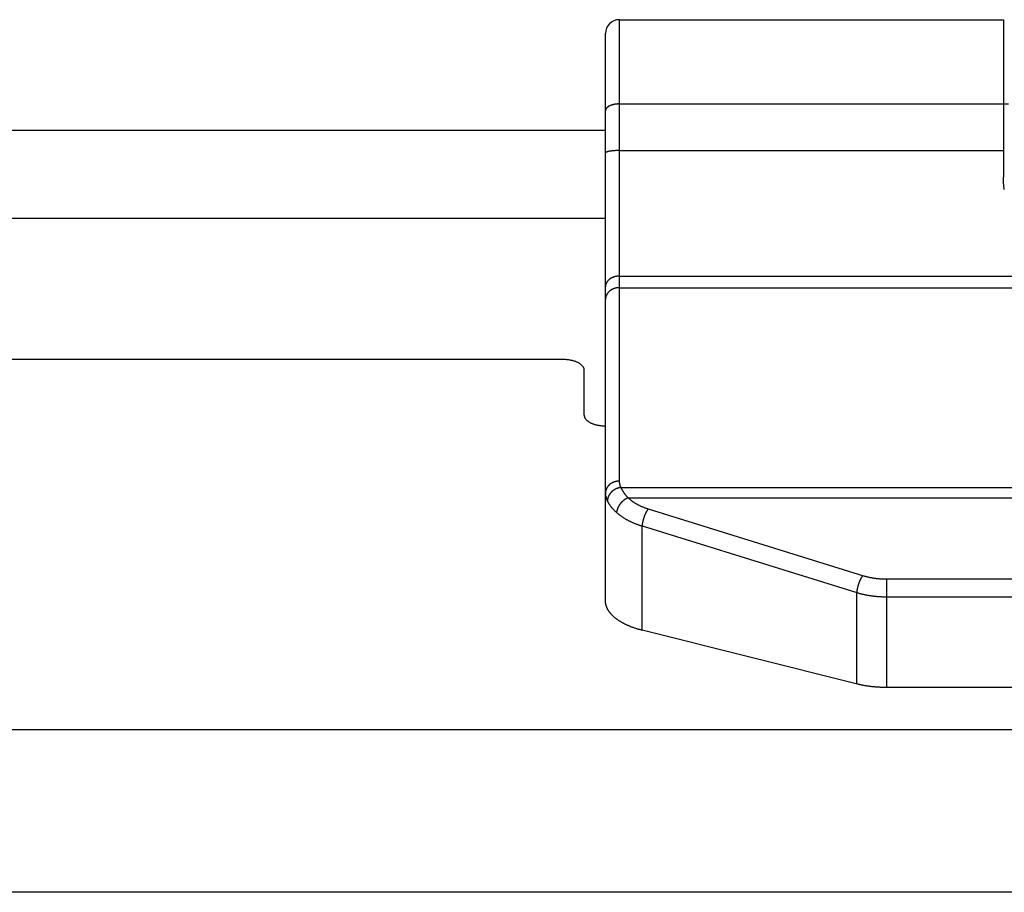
# Model space of a CAD drawing. Header units: inches. Extents: x 0 to 94.4, y 0 to 61.1.
# Tile 62 of 112: x 40.333 to 41.261, y 54.424 to 55.246. Entities that reach past the tile are written whole.
import ezdxf

# ---------------------------------------------------------------- set-up
doc = ezdxf.new("R2010")
doc.units = ezdxf.units.IN
doc.header["$LTSCALE"] = 5.194444
doc.header["$MEASUREMENT"] = 0
doc.layers.get('0').update_dxf_attribs({"linetype": 'CONTINUOUS'})
doc.layers.add('DOOR_ASSEMBLY', color=7, linetype='CONTINUOUS')

msp = doc.modelspace()

# ---------------------------------------------------------------- linework, layer by layer
at = {"color": 3, "linetype": 'Continuous'}
for p, q in [((35.21803, 55.14193), (40.8847, 55.14193)), ((35.21803, 55.05885), (40.8847, 55.05885))]:
    msp.add_line(p, q, dxfattribs=at)
at = {"layer": 'DOOR_ASSEMBLY', "color": 7, "linetype": 'Continuous'}
for p, q in [((40.8977, 55.24588), (41.2597, 55.24588)), ((40.8977, 55.24588), (40.8977, 54.81108)), ((41.2597, 55.24588), (41.2597, 55.09751)), ((40.8847, 54.69849), (40.8847, 55.23288)), ((40.89748, 55.1665), (41.2597, 55.1665)), ((40.89748, 55.16647), (41.2597, 55.16647)), ((41.2647, 55.16638), (41.2597, 55.16638)), ((40.88471, 55.16038), (40.8847, 55.16024)), ((40.8847, 55.16027), (40.8847, 55.16013)), ((40.8847, 55.16016), (40.8847, 55.16002)), ((40.88472, 55.16049), (40.88471, 55.16035)), ((40.88474, 55.16059), (40.88472, 55.16045)), ((40.88476, 55.1607), (40.88474, 55.16056)), ((40.88478, 55.16081), (40.88476, 55.16067)), ((40.88481, 55.16091), (40.88478, 55.16077)), ((40.88484, 55.16102), (40.88481, 55.16088)), ((40.89088, 55.12224), (40.89052, 55.1222)), ((40.89126, 55.12228), (40.89088, 55.12224)), ((40.89164, 55.12232), (40.89126, 55.12228)), ((40.89203, 55.12236), (40.89164, 55.12232)), ((40.89242, 55.12239), (40.89203, 55.12236)), ((40.89282, 55.12242), (40.89242, 55.12239)), ((40.89323, 55.12245), (40.89282, 55.12242)), ((40.89364, 55.12248), (40.89323, 55.12245)), ((40.89405, 55.1225), (40.89364, 55.12248)), ((40.89447, 55.12252), (40.89405, 55.1225)), ((40.89489, 55.12254), (40.89447, 55.12252)), ((40.89532, 55.12256), (40.89489, 55.12254)), ((40.89575, 55.12257), (40.89532, 55.12256)), ((40.89618, 55.12258), (40.89575, 55.12257)), ((40.89661, 55.12259), (40.89618, 55.12258)), ((40.89704, 55.1226), (40.89661, 55.12259)), ((40.89748, 55.1226), (40.89704, 55.1226)), ((40.89748, 55.1226), (41.2597, 55.1226)), ((40.8977, 55.00427), (42.3717, 55.00427)), ((40.8977, 54.99338), (42.3717, 54.99338)), ((40.89915, 54.80511), (42.37024, 54.80511)), ((40.906, 54.79541), (42.36339, 54.79541)), ((40.92506, 54.78496), (41.1278, 54.722)), ((40.91925, 54.7689), (41.1215, 54.70608)), ((40.91925, 54.67054), (40.91925, 54.7689)), ((41.14945, 54.7189), (42.12049, 54.7189)), ((41.14945, 54.7189), (41.14945, 54.61668)), ((41.1215, 54.61998), (41.1215, 54.70608)), ((41.14945, 54.70215), (42.12063, 54.70215)), ((41.12212, 54.61983), (40.91925, 54.67054)), ((42.12063, 54.61668), (41.14945, 54.61668))]:
    msp.add_line(p, q, dxfattribs=at)
at = {"layer": 'DOOR_ASSEMBLY', "color": 3, "linetype": 'Continuous'}
for p, q in [((40.8447, 54.92568), (35.25803, 54.92568)), ((40.8647, 54.87318), (40.8647, 54.91568)), ((42.7897, 54.57668), (18.9797, 54.57668)), ((42.7427, 54.42369), (19.0267, 54.42369))]:
    msp.add_line(p, q, dxfattribs=at)
at = {"layer": 'DOOR_ASSEMBLY', "color": 7, "linetype": 'Continuous'}
for points in [[(40.89748, 55.1665), (40.89726, 55.1665), (40.89704, 55.16649), (40.89683, 55.16649), (40.89661, 55.16648), (40.89639, 55.16647), (40.89618, 55.16646), (40.89596, 55.16645), (40.89575, 55.16643), (40.89553, 55.16641), (40.89532, 55.16639), (40.89511, 55.16637), (40.89489, 55.16635), (40.89468, 55.16633), (40.89447, 55.1663), (40.89426, 55.16627), (40.89405, 55.16624), (40.89384, 55.16621), (40.89364, 55.16618), (40.89343, 55.16615), (40.89323, 55.16611), (40.89302, 55.16607), (40.89282, 55.16603), (40.89262, 55.16599), (40.89242, 55.16595), (40.89222, 55.1659), (40.89203, 55.16586), (40.89183, 55.16581), (40.89164, 55.16576), (40.89145, 55.16571), (40.89126, 55.16566), (40.89107, 55.1656), (40.89088, 55.16555), (40.8907, 55.16549), (40.89052, 55.16543), (40.89034, 55.16537), (40.89016, 55.16531), (40.88998, 55.16525), (40.88981, 55.16518), (40.88964, 55.16512), (40.88947, 55.16505), (40.8893, 55.16498), (40.88914, 55.16491), (40.88898, 55.16484), (40.88882, 55.16476), (40.88866, 55.16469), (40.8885, 55.16461), (40.88835, 55.16454), (40.8882, 55.16446), (40.88805, 55.16438), (40.88791, 55.1643), (40.88777, 55.16422), (40.88763, 55.16413), (40.88749, 55.16405), (40.88736, 55.16397), (40.88723, 55.16388), (40.8871, 55.16379), (40.88698, 55.1637), (40.88686, 55.16361), (40.88674, 55.16352), (40.88662, 55.16343), (40.88651, 55.16334), (40.8864, 55.16325), (40.8863, 55.16315), (40.88619, 55.16306), (40.88609, 55.16296), (40.886, 55.16287), (40.8859, 55.16277), (40.88581, 55.16267), (40.88573, 55.16257), (40.88564, 55.16247), (40.88556, 55.16237), (40.88549, 55.16227), (40.88542, 55.16217), (40.88535, 55.16207), (40.88528, 55.16197), (40.88522, 55.16186), (40.88516, 55.16176), (40.8851, 55.16165), (40.88505, 55.16155), (40.885, 55.16144), (40.88496, 55.16134), (40.88491, 55.16123), (40.88488, 55.16113), (40.88484, 55.16102)], [(40.89748, 55.16647), (40.89726, 55.16647), (40.89704, 55.16646), (40.89683, 55.16646), (40.89661, 55.16645), (40.89639, 55.16644), (40.89618, 55.16643), (40.89596, 55.16641), (40.89575, 55.1664), (40.89553, 55.16638), (40.89532, 55.16636), (40.89511, 55.16634), (40.89489, 55.16632), (40.89468, 55.16629), (40.89447, 55.16627), (40.89426, 55.16624), (40.89405, 55.16621), (40.89384, 55.16618), (40.89364, 55.16615), (40.89343, 55.16611), (40.89323, 55.16608), (40.89302, 55.16604), (40.89282, 55.166), (40.89262, 55.16596), (40.89242, 55.16592), (40.89222, 55.16587), (40.89203, 55.16582), (40.89183, 55.16578), (40.89164, 55.16573), (40.89145, 55.16568), (40.89126, 55.16562), (40.89107, 55.16557), (40.89088, 55.16551), (40.8907, 55.16546), (40.89052, 55.1654), (40.89034, 55.16534), (40.89016, 55.16528), (40.88998, 55.16521), (40.88981, 55.16515), (40.88964, 55.16508), (40.88947, 55.16502), (40.8893, 55.16495), (40.88914, 55.16488), (40.88898, 55.1648), (40.88882, 55.16473), (40.88866, 55.16466), (40.8885, 55.16458), (40.88835, 55.1645), (40.8882, 55.16443), (40.88805, 55.16435), (40.88791, 55.16427), (40.88777, 55.16419), (40.88763, 55.1641), (40.88749, 55.16402), (40.88736, 55.16393), (40.88723, 55.16385), (40.8871, 55.16376), (40.88698, 55.16367), (40.88686, 55.16358), (40.88674, 55.16349), (40.88662, 55.1634), (40.88651, 55.16331), (40.8864, 55.16322), (40.8863, 55.16312), (40.88619, 55.16303), (40.88609, 55.16293), (40.886, 55.16283), (40.8859, 55.16274), (40.88581, 55.16264), (40.88573, 55.16254), (40.88564, 55.16244), (40.88556, 55.16234), (40.88549, 55.16224), (40.88542, 55.16214), (40.88535, 55.16204), (40.88528, 55.16193), (40.88522, 55.16183), (40.88516, 55.16173), (40.8851, 55.16162), (40.88505, 55.16152), (40.885, 55.16141), (40.88496, 55.16131), (40.88491, 55.1612), (40.88488, 55.16109), (40.88484, 55.16099)], [(40.89052, 55.1222), (40.89034, 55.12217), (40.89016, 55.12215), (40.88998, 55.12213), (40.88981, 55.1221), (40.88964, 55.12208), (40.88947, 55.12205), (40.8893, 55.12203), (40.88914, 55.122), (40.88898, 55.12197), (40.88882, 55.12194), (40.88866, 55.12192), (40.8885, 55.12189), (40.88835, 55.12186), (40.8882, 55.12183), (40.88805, 55.1218), (40.88791, 55.12177), (40.88777, 55.12174), (40.88763, 55.12171), (40.88749, 55.12167), (40.88736, 55.12164), (40.88723, 55.12161), (40.8871, 55.12158), (40.88698, 55.12154), (40.88686, 55.12151), (40.88674, 55.12148), (40.88662, 55.12144), (40.88651, 55.12141), (40.8864, 55.12137), (40.8863, 55.12134), (40.88619, 55.1213), (40.88609, 55.12126), (40.886, 55.12123), (40.8859, 55.12119), (40.88581, 55.12115), (40.88573, 55.12112), (40.88564, 55.12108), (40.88556, 55.12104), (40.88549, 55.121), (40.88542, 55.12096), (40.88535, 55.12093), (40.88528, 55.12089), (40.88522, 55.12085), (40.88516, 55.12081), (40.8851, 55.12077), (40.88505, 55.12073), (40.885, 55.12069), (40.88496, 55.12065), (40.88491, 55.12061), (40.88488, 55.12057), (40.88484, 55.12053), (40.88481, 55.12049), (40.88478, 55.12045), (40.88476, 55.12041), (40.88474, 55.12037), (40.88472, 55.12033), (40.88471, 55.12029), (40.8847, 55.12025), (40.8847, 55.12021), (40.8847, 55.12017)], [(41.2606, 55.08602), (41.26052, 55.0865), (41.26043, 55.08701), (41.26035, 55.08753), (41.26027, 55.08808), (41.2602, 55.08865), (41.26012, 55.08924), (41.26006, 55.08986), (41.26, 55.0905), (41.25994, 55.09117), (41.25989, 55.09188), (41.25984, 55.09261), (41.2598, 55.09338), (41.25977, 55.09418), (41.25974, 55.09499), (41.25972, 55.09582), (41.25971, 55.09666), (41.2597, 55.09751)], [(40.8977, 55.00427), (40.89748, 55.00427), (40.89726, 55.00427), (40.89704, 55.00426), (40.89683, 55.00425), (40.89661, 55.00424), (40.89639, 55.00422), (40.89618, 55.0042), (40.89596, 55.00418), (40.89575, 55.00416), (40.89553, 55.00413), (40.89532, 55.0041), (40.89511, 55.00407), (40.89489, 55.00404), (40.89468, 55.004), (40.89447, 55.00396), (40.89426, 55.00391), (40.89405, 55.00387), (40.89384, 55.00382), (40.89364, 55.00377), (40.89343, 55.00371), (40.89323, 55.00366), (40.89302, 55.0036), (40.89282, 55.00354), (40.89262, 55.00347), (40.89242, 55.0034), (40.89222, 55.00333), (40.89203, 55.00326), (40.89183, 55.00319), (40.89164, 55.00311), (40.89145, 55.00303), (40.89126, 55.00295), (40.89107, 55.00286), (40.89088, 55.00277), (40.8907, 55.00268), (40.89052, 55.00259), (40.89034, 55.0025), (40.89016, 55.0024), (40.88998, 55.0023), (40.88981, 55.0022), (40.88964, 55.00209), (40.88947, 55.00199), (40.8893, 55.00188), (40.88914, 55.00177), (40.88898, 55.00166), (40.88882, 55.00154), (40.88866, 55.00143), (40.8885, 55.00131), (40.88835, 55.00119), (40.8882, 55.00106), (40.88805, 55.00094), (40.88791, 55.00081), (40.88777, 55.00069), (40.88763, 55.00056), (40.88749, 55.00042), (40.88736, 55.00029), (40.88723, 55.00015), (40.8871, 55.00002), (40.88698, 54.99988), (40.88686, 54.99974), (40.88674, 54.9996), (40.88662, 54.99945), (40.88651, 54.99931), (40.8864, 54.99916), (40.8863, 54.99901), (40.88619, 54.99887), (40.88609, 54.99872), (40.886, 54.99856), (40.8859, 54.99841), (40.88581, 54.99826), (40.88573, 54.9981), (40.88564, 54.99794), (40.88556, 54.99779), (40.88549, 54.99763), (40.88542, 54.99747), (40.88535, 54.99731), (40.88528, 54.99715), (40.88522, 54.99699), (40.88516, 54.99682), (40.8851, 54.99666), (40.88505, 54.9965), (40.885, 54.99633), (40.88496, 54.99617), (40.88491, 54.996), (40.88488, 54.99583), (40.88484, 54.99567), (40.88481, 54.9955), (40.88478, 54.99533), (40.88476, 54.99516), (40.88474, 54.99499), (40.88472, 54.99482), (40.88471, 54.99466), (40.8847, 54.99449), (40.8847, 54.99432), (40.8847, 54.99415)], [(40.8977, 54.99338), (40.89748, 54.99338), (40.89726, 54.99338), (40.89704, 54.99337), (40.89683, 54.99336), (40.89661, 54.99334), (40.89639, 54.99333), (40.89618, 54.99331), (40.89596, 54.99328), (40.89575, 54.99326), (40.89553, 54.99323), (40.89532, 54.99319), (40.89511, 54.99316), (40.89489, 54.99312), (40.89468, 54.99308), (40.89447, 54.99303), (40.89426, 54.99298), (40.89405, 54.99293), (40.89384, 54.99288), (40.89364, 54.99282), (40.89343, 54.99276), (40.89323, 54.9927), (40.89302, 54.99263), (40.89282, 54.99256), (40.89262, 54.99249), (40.89242, 54.99241), (40.89222, 54.99234), (40.89203, 54.99226), (40.89183, 54.99217), (40.89164, 54.99209), (40.89145, 54.992), (40.89126, 54.99191), (40.89107, 54.99181), (40.89088, 54.99171), (40.8907, 54.99161), (40.89052, 54.99151), (40.89034, 54.99141), (40.89016, 54.9913), (40.88998, 54.99119), (40.88981, 54.99108), (40.88964, 54.99096), (40.88947, 54.99084), (40.8893, 54.99072), (40.88914, 54.9906), (40.88898, 54.99047), (40.88882, 54.99035), (40.88866, 54.99022), (40.8885, 54.99009), (40.88835, 54.98995), (40.8882, 54.98982), (40.88805, 54.98968), (40.88791, 54.98954), (40.88777, 54.98939), (40.88763, 54.98925), (40.88749, 54.9891), (40.88736, 54.98895), (40.88723, 54.9888), (40.8871, 54.98865), (40.88698, 54.9885), (40.88686, 54.98834), (40.88674, 54.98818), (40.88662, 54.98802), (40.88651, 54.98786), (40.8864, 54.9877), (40.8863, 54.98754), (40.88619, 54.98737), (40.88609, 54.9872), (40.886, 54.98703), (40.8859, 54.98686), (40.88581, 54.98669), (40.88573, 54.98652), (40.88564, 54.98635), (40.88556, 54.98617), (40.88549, 54.986), (40.88542, 54.98582), (40.88535, 54.98564), (40.88528, 54.98546), (40.88522, 54.98528), (40.88516, 54.9851), (40.8851, 54.98492), (40.88505, 54.98473), (40.885, 54.98455), (40.88496, 54.98437), (40.88491, 54.98418), (40.88488, 54.984), (40.88484, 54.98381), (40.88481, 54.98363), (40.88478, 54.98344), (40.88476, 54.98325), (40.88474, 54.98306), (40.88472, 54.98288), (40.88471, 54.98269), (40.8847, 54.9825), (40.8847, 54.98231), (40.8847, 54.98212)], [(40.8977, 54.81108), (40.89748, 54.81108), (40.89726, 54.81107), (40.89704, 54.81106), (40.89683, 54.81105), (40.89661, 54.81104), (40.89639, 54.81102), (40.89618, 54.811), (40.89596, 54.81098), (40.89575, 54.81095), (40.89553, 54.81092), (40.89532, 54.81089), (40.89511, 54.81085), (40.89489, 54.81081), (40.89468, 54.81077), (40.89447, 54.81073), (40.89426, 54.81068), (40.89405, 54.81063), (40.89384, 54.81057), (40.89364, 54.81052), (40.89343, 54.81046), (40.89323, 54.81039), (40.89302, 54.81033), (40.89282, 54.81026), (40.89262, 54.81018), (40.89242, 54.81011), (40.89222, 54.81003), (40.89203, 54.80995), (40.89183, 54.80987), (40.89164, 54.80978), (40.89145, 54.80969), (40.89126, 54.8096), (40.89107, 54.80951), (40.89088, 54.80941), (40.8907, 54.80931), (40.89052, 54.80921), (40.89034, 54.8091), (40.89016, 54.80899), (40.88998, 54.80888), (40.88981, 54.80877), (40.88964, 54.80866), (40.88947, 54.80854), (40.8893, 54.80842), (40.88914, 54.80829), (40.88898, 54.80817), (40.88882, 54.80804), (40.88866, 54.80791), (40.8885, 54.80778), (40.88835, 54.80765), (40.8882, 54.80751), (40.88805, 54.80737), (40.88791, 54.80723), (40.88777, 54.80709), (40.88763, 54.80694), (40.88749, 54.8068), (40.88736, 54.80665), (40.88723, 54.8065), (40.8871, 54.80635), (40.88698, 54.80619), (40.88686, 54.80604), (40.88674, 54.80588), (40.88662, 54.80572), (40.88651, 54.80556), (40.8864, 54.80539), (40.8863, 54.80523), (40.88619, 54.80506), (40.88609, 54.8049), (40.886, 54.80473), (40.8859, 54.80456), (40.88581, 54.80439), (40.88573, 54.80421), (40.88564, 54.80404), (40.88556, 54.80387), (40.88549, 54.80369), (40.88542, 54.80351), (40.88535, 54.80333), (40.88528, 54.80316), (40.88522, 54.80298), (40.88516, 54.80279), (40.8851, 54.80261), (40.88505, 54.80243), (40.885, 54.80225), (40.88496, 54.80206), (40.88491, 54.80188), (40.88488, 54.80169), (40.88484, 54.80151), (40.88481, 54.80132), (40.88478, 54.80113), (40.88476, 54.80095), (40.88474, 54.80076), (40.88472, 54.80057), (40.88471, 54.80038), (40.8847, 54.8002), (40.8847, 54.80001), (40.8847, 54.79982)], [(40.89915, 54.80511), (40.89894, 54.80509), (40.89873, 54.80506), (40.89852, 54.80502), (40.89831, 54.80498), (40.8981, 54.80494), (40.89789, 54.8049), (40.89768, 54.80485), (40.89747, 54.8048), (40.89726, 54.80475), (40.89706, 54.8047), (40.89685, 54.80464), (40.89664, 54.80458), (40.89644, 54.80451), (40.89623, 54.80444), (40.89603, 54.80437), (40.89582, 54.8043), (40.89562, 54.80422), (40.89542, 54.80414), (40.89522, 54.80406), (40.89502, 54.80398), (40.89482, 54.80389), (40.89462, 54.8038), (40.89442, 54.80371), (40.89423, 54.80361), (40.89404, 54.80351), (40.89384, 54.80341), (40.89365, 54.8033), (40.89346, 54.8032), (40.89328, 54.80309), (40.89309, 54.80298), (40.89291, 54.80286), (40.89272, 54.80274), (40.89254, 54.80262), (40.89237, 54.8025), (40.89219, 54.80238), (40.89201, 54.80225), (40.89184, 54.80212), (40.89167, 54.80199), (40.8915, 54.80186), (40.89134, 54.80172), (40.89117, 54.80158), (40.89101, 54.80144), (40.89085, 54.8013), (40.89069, 54.80115), (40.89054, 54.80101), (40.89038, 54.80086), (40.89023, 54.80071), (40.89009, 54.80056), (40.88994, 54.8004), (40.8898, 54.80025), (40.88966, 54.80009), (40.88952, 54.79993), (40.88938, 54.79977), (40.88925, 54.7996), (40.88912, 54.79944), (40.889, 54.79927), (40.88887, 54.7991), (40.88875, 54.79894), (40.88863, 54.79877), (40.88852, 54.79859), (40.88841, 54.79842), (40.8883, 54.79825), (40.88819, 54.79807), (40.88809, 54.79789), (40.88799, 54.79771), (40.88789, 54.79754), (40.8878, 54.79735), (40.88771, 54.79717), (40.88762, 54.79699), (40.88754, 54.79681), (40.88746, 54.79662), (40.88738, 54.79644), (40.88731, 54.79625), (40.88724, 54.79607), (40.88717, 54.79588), (40.8871, 54.7957), (40.88704, 54.79551), (40.88699, 54.79532), (40.88693, 54.79513), (40.88688, 54.79494), (40.88683, 54.79475), (40.88679, 54.79456), (40.88675, 54.79437), (40.88671, 54.79418), (40.88668, 54.79399), (40.88665, 54.7938), (40.88662, 54.79361), (40.8866, 54.79342), (40.88658, 54.79323), (40.88657, 54.79304), (40.88655, 54.79286), (40.88654, 54.79267), (40.88654, 54.79248), (40.88654, 54.79229)], [(40.8977, 54.81108), (40.8977, 54.8108), (40.89771, 54.81053), (40.89772, 54.81026), (40.89774, 54.80998), (40.89777, 54.80971), (40.8978, 54.80944), (40.89784, 54.80916), (40.89789, 54.80889), (40.89794, 54.80862), (40.898, 54.80835), (40.89806, 54.80807), (40.89813, 54.8078), (40.89821, 54.80753), (40.89829, 54.80726), (40.89838, 54.80699), (40.89847, 54.80672), (40.89857, 54.80645), (40.89867, 54.80618), (40.89879, 54.80591), (40.8989, 54.80565), (40.89903, 54.80538), (40.89915, 54.80511)], [(40.89915, 54.80511), (40.89928, 54.80483), (40.89942, 54.80454), (40.89956, 54.80425), (40.89971, 54.80396), (40.89986, 54.80367), (40.90001, 54.80338), (40.90018, 54.80308), (40.90034, 54.80279), (40.90052, 54.80249), (40.9007, 54.80219), (40.90088, 54.80189), (40.90107, 54.80159), (40.90126, 54.80129), (40.90147, 54.80099), (40.90167, 54.80068), (40.90188, 54.80038), (40.9021, 54.80007), (40.90232, 54.79976), (40.90255, 54.79946), (40.90278, 54.79915), (40.90302, 54.79884), (40.90327, 54.79853), (40.90351, 54.79822), (40.90377, 54.79791), (40.90403, 54.7976), (40.9043, 54.79728), (40.90457, 54.79697), (40.90484, 54.79666), (40.90512, 54.79635), (40.90541, 54.79604), (40.9057, 54.79573), (40.906, 54.79541)], [(40.8847, 54.79982), (40.8847, 54.79947), (40.88471, 54.79913), (40.88473, 54.79878), (40.88476, 54.79844), (40.88479, 54.79809), (40.88483, 54.79775), (40.88488, 54.7974), (40.88494, 54.79706), (40.88501, 54.79671), (40.88508, 54.79637), (40.88516, 54.79603), (40.88525, 54.79568), (40.88534, 54.79534), (40.88544, 54.795), (40.88555, 54.79466), (40.88567, 54.79432), (40.8858, 54.79398), (40.88593, 54.79364), (40.88607, 54.7933), (40.88622, 54.79296), (40.88637, 54.79263), (40.88654, 54.79229)], [(40.906, 54.79541), (40.90582, 54.79534), (40.90564, 54.79526), (40.90546, 54.79518), (40.90528, 54.7951), (40.9051, 54.79501), (40.90492, 54.79492), (40.90474, 54.79483), (40.90456, 54.79474), (40.90438, 54.79464), (40.90421, 54.79454), (40.90403, 54.79444), (40.90385, 54.79434), (40.90368, 54.79423), (40.9035, 54.79412), (40.90332, 54.79401), (40.90315, 54.7939), (40.90298, 54.79378), (40.9028, 54.79366), (40.90263, 54.79354), (40.90246, 54.79342), (40.90229, 54.79329), (40.90212, 54.79316), (40.90196, 54.79303), (40.90179, 54.7929), (40.90162, 54.79277), (40.90146, 54.79263), (40.9013, 54.79249), (40.90113, 54.79235), (40.90097, 54.79221), (40.90082, 54.79207), (40.90066, 54.79192), (40.9005, 54.79177), (40.90035, 54.79162), (40.90019, 54.79147), (40.90004, 54.79131), (40.89989, 54.79116), (40.89975, 54.791), (40.8996, 54.79084), (40.89945, 54.79068), (40.89931, 54.79052), (40.89917, 54.79036), (40.89903, 54.79019), (40.89889, 54.79003), (40.89876, 54.78986), (40.89863, 54.78969), (40.89849, 54.78952), (40.89837, 54.78935), (40.89824, 54.78918), (40.89811, 54.78901), (40.89799, 54.78883), (40.89787, 54.78866), (40.89775, 54.78848), (40.89764, 54.7883), (40.89752, 54.78812), (40.89741, 54.78795), (40.8973, 54.78777), (40.8972, 54.78759), (40.89709, 54.7874), (40.89699, 54.78722), (40.89689, 54.78704), (40.89679, 54.78686), (40.8967, 54.78667), (40.89661, 54.78649), (40.89652, 54.78631), (40.89643, 54.78612), (40.89635, 54.78594), (40.89627, 54.78575), (40.89619, 54.78557), (40.89611, 54.78538), (40.89604, 54.7852), (40.89597, 54.78501), (40.8959, 54.78483), (40.89584, 54.78464), (40.89578, 54.78446), (40.89572, 54.78427), (40.89566, 54.78409), (40.89561, 54.7839), (40.89556, 54.78372), (40.89551, 54.78354), (40.89547, 54.78335), (40.89542, 54.78317), (40.89538, 54.78299), (40.89535, 54.78281), (40.89532, 54.78263), (40.89529, 54.78245), (40.89526, 54.78227), (40.89523, 54.78209), (40.89521, 54.78191), (40.89519, 54.78174), (40.89518, 54.78156)], [(40.906, 54.79541), (40.9063, 54.79514), (40.9066, 54.79486), (40.90691, 54.79459), (40.90723, 54.79432), (40.90755, 54.79405), (40.90787, 54.79379), (40.9082, 54.79352), (40.90853, 54.79326), (40.90887, 54.793), (40.90921, 54.79274), (40.90956, 54.79249), (40.90991, 54.79224), (40.91026, 54.79199), (40.91062, 54.79174), (40.91098, 54.7915), (40.91135, 54.79125), (40.91172, 54.79101), (40.9121, 54.79078), (40.91248, 54.79054), (40.91286, 54.79031), (40.91325, 54.79008), (40.91364, 54.78985), (40.91404, 54.78963), (40.91444, 54.78941), (40.91484, 54.78919), (40.91525, 54.78897), (40.91566, 54.78876), (40.91608, 54.78855), (40.91649, 54.78834), (40.91692, 54.78814), (40.91734, 54.78793), (40.91777, 54.78773), (40.9182, 54.78754), (40.91864, 54.78735), (40.91908, 54.78715), (40.91952, 54.78697), (40.91996, 54.78678), (40.92041, 54.7866), (40.92086, 54.78642), (40.92132, 54.78625), (40.92178, 54.78608), (40.92224, 54.78591), (40.9227, 54.78574), (40.92317, 54.78558), (40.92364, 54.78542), (40.92411, 54.78526), (40.92458, 54.78511), (40.92506, 54.78496)], [(40.88654, 54.79229), (40.8867, 54.79197), (40.88687, 54.79164), (40.88705, 54.79132), (40.88723, 54.79099), (40.88742, 54.79066), (40.88762, 54.79033), (40.88783, 54.79), (40.88804, 54.78967), (40.88826, 54.78934), (40.88848, 54.78901), (40.88872, 54.78867), (40.88896, 54.78834), (40.8892, 54.788), (40.88946, 54.78767), (40.88972, 54.78733), (40.88998, 54.78699), (40.89026, 54.78666), (40.89054, 54.78632), (40.89082, 54.78598), (40.89112, 54.78564), (40.89142, 54.7853), (40.89173, 54.78496), (40.89204, 54.78462), (40.89236, 54.78428), (40.89269, 54.78394), (40.89303, 54.7836), (40.89337, 54.78326), (40.89372, 54.78292), (40.89407, 54.78258), (40.89444, 54.78224), (40.8948, 54.7819), (40.89518, 54.78156)], [(40.89518, 54.78156), (40.89556, 54.78123), (40.89594, 54.78089), (40.89633, 54.78056), (40.89673, 54.78024), (40.89713, 54.77991), (40.89754, 54.77959), (40.89796, 54.77927), (40.89838, 54.77895), (40.8988, 54.77864), (40.89923, 54.77833), (40.89967, 54.77802), (40.90011, 54.77771), (40.90056, 54.77741), (40.90101, 54.77711), (40.90147, 54.77682), (40.90194, 54.77652), (40.90241, 54.77623), (40.90288, 54.77594), (40.90336, 54.77566), (40.90385, 54.77538), (40.90434, 54.7751), (40.90483, 54.77483), (40.90533, 54.77455), (40.90584, 54.77428), (40.90635, 54.77402), (40.90686, 54.77376), (40.90738, 54.7735), (40.9079, 54.77324), (40.90843, 54.77299), (40.90896, 54.77274), (40.9095, 54.7725), (40.91004, 54.77226), (40.91059, 54.77202), (40.91114, 54.77179), (40.91169, 54.77156), (40.91225, 54.77133), (40.91281, 54.77111), (40.91338, 54.77089), (40.91395, 54.77067), (40.91452, 54.77046), (40.9151, 54.77025), (40.91568, 54.77004), (40.91627, 54.76984), (40.91686, 54.76965), (40.91745, 54.76945), (40.91804, 54.76926), (40.91864, 54.76908), (40.91925, 54.7689)], [(40.92506, 54.78496), (40.92496, 54.78484), (40.92486, 54.78471), (40.92476, 54.78459), (40.92466, 54.78446), (40.92457, 54.78432), (40.92447, 54.78419), (40.92437, 54.78405), (40.92427, 54.78391), (40.92418, 54.78376), (40.92408, 54.78362), (40.92398, 54.78347), (40.92388, 54.78332), (40.92379, 54.78317), (40.92369, 54.78301), (40.9236, 54.78285), (40.9235, 54.78269), (40.92341, 54.78253), (40.92331, 54.78236), (40.92322, 54.7822), (40.92312, 54.78203), (40.92303, 54.78186), (40.92294, 54.78168), (40.92285, 54.78151), (40.92276, 54.78133), (40.92267, 54.78115), (40.92258, 54.78097), (40.92249, 54.78079), (40.9224, 54.7806), (40.92231, 54.78042), (40.92223, 54.78023), (40.92214, 54.78004), (40.92206, 54.77985), (40.92197, 54.77966), (40.92189, 54.77946), (40.92181, 54.77927), (40.92172, 54.77907), (40.92164, 54.77887), (40.92156, 54.77868), (40.92149, 54.77848), (40.92141, 54.77828), (40.92133, 54.77807), (40.92126, 54.77787), (40.92118, 54.77767), (40.92111, 54.77746), (40.92104, 54.77726), (40.92096, 54.77705), (40.92089, 54.77684), (40.92083, 54.77664), (40.92076, 54.77643), (40.92069, 54.77622), (40.92063, 54.77601), (40.92056, 54.7758), (40.9205, 54.77559), (40.92044, 54.77538), (40.92038, 54.77517), (40.92032, 54.77496), (40.92026, 54.77475), (40.92021, 54.77454), (40.92015, 54.77433), (40.9201, 54.77412), (40.92005, 54.77391), (40.92, 54.7737), (40.91995, 54.7735), (40.9199, 54.77329), (40.91986, 54.77308), (40.91981, 54.77287), (40.91977, 54.77266), (40.91973, 54.77246), (40.91969, 54.77225), (40.91965, 54.77204), (40.91961, 54.77184), (40.91957, 54.77163), (40.91954, 54.77143), (40.91951, 54.77123), (40.91948, 54.77103), (40.91945, 54.77083), (40.91942, 54.77063), (40.9194, 54.77043), (40.91937, 54.77023), (40.91935, 54.77004), (40.91933, 54.76984), (40.91931, 54.76965), (40.91929, 54.76946), (40.91927, 54.76927), (40.91926, 54.76908), (40.91925, 54.7689)], [(41.12731, 54.72215), (41.12721, 54.72202), (41.12712, 54.7219), (41.12702, 54.72177), (41.12692, 54.72164), (41.12682, 54.72151), (41.12672, 54.72137), (41.12662, 54.72124), (41.12653, 54.7211), (41.12643, 54.72095), (41.12633, 54.72081), (41.12624, 54.72066), (41.12614, 54.72051), (41.12604, 54.72035), (41.12595, 54.7202), (41.12585, 54.72004), (41.12576, 54.71988), (41.12566, 54.71972), (41.12557, 54.71955), (41.12547, 54.71938), (41.12538, 54.71921), (41.12529, 54.71904), (41.12519, 54.71887), (41.1251, 54.7187), (41.12501, 54.71852), (41.12492, 54.71834), (41.12483, 54.71816), (41.12474, 54.71798), (41.12465, 54.71779), (41.12457, 54.7176), (41.12448, 54.71742), (41.12439, 54.71723), (41.12431, 54.71704), (41.12423, 54.71684), (41.12414, 54.71665), (41.12406, 54.71646), (41.12398, 54.71626), (41.1239, 54.71606), (41.12382, 54.71586), (41.12374, 54.71566), (41.12366, 54.71546), (41.12359, 54.71526), (41.12351, 54.71506), (41.12344, 54.71486), (41.12336, 54.71465), (41.12329, 54.71445), (41.12322, 54.71424), (41.12315, 54.71403), (41.12308, 54.71383), (41.12301, 54.71362), (41.12295, 54.71341), (41.12288, 54.7132), (41.12282, 54.71299), (41.12275, 54.71278), (41.12269, 54.71257), (41.12263, 54.71236), (41.12257, 54.71215), (41.12252, 54.71194), (41.12246, 54.71173), (41.12241, 54.71152), (41.12235, 54.71131), (41.1223, 54.7111), (41.12225, 54.71089), (41.1222, 54.71068), (41.12216, 54.71047), (41.12211, 54.71027), (41.12206, 54.71006), (41.12202, 54.70985), (41.12198, 54.70964), (41.12194, 54.70944), (41.1219, 54.70923), (41.12186, 54.70903), (41.12183, 54.70882), (41.1218, 54.70862), (41.12176, 54.70842), (41.12173, 54.70822), (41.1217, 54.70802), (41.12168, 54.70782), (41.12165, 54.70762), (41.12162, 54.70742), (41.1216, 54.70723), (41.12158, 54.70703), (41.12156, 54.70684), (41.12154, 54.70665), (41.12153, 54.70646), (41.12151, 54.70627), (41.1215, 54.70608)], [(41.1278, 54.722), (41.1283, 54.72185), (41.12879, 54.72171), (41.12929, 54.72157), (41.12979, 54.72143), (41.13029, 54.7213), (41.1308, 54.72117), (41.13131, 54.72104), (41.13182, 54.72092), (41.13233, 54.7208), (41.13284, 54.72068), (41.13336, 54.72057), (41.13388, 54.72046), (41.1344, 54.72036), (41.13492, 54.72025), (41.13544, 54.72016), (41.13597, 54.72006), (41.13649, 54.71997), (41.13702, 54.71989), (41.13755, 54.7198), (41.13808, 54.71972), (41.13861, 54.71965), (41.13915, 54.71957), (41.13968, 54.7195), (41.14022, 54.71944), (41.14076, 54.71938), (41.14129, 54.71932), (41.14183, 54.71927), (41.14237, 54.71922), (41.14292, 54.71917), (41.14346, 54.71913), (41.144, 54.71909), (41.14454, 54.71905), (41.14509, 54.71902), (41.14563, 54.71899), (41.14618, 54.71897), (41.14672, 54.71895), (41.14727, 54.71893), (41.14781, 54.71892), (41.14836, 54.71891), (41.1489, 54.7189), (41.14945, 54.7189)], [(41.1215, 54.70608), (41.12212, 54.7059), (41.12274, 54.70572), (41.12337, 54.70555), (41.124, 54.70538), (41.12463, 54.70521), (41.12526, 54.70505), (41.1259, 54.7049), (41.12654, 54.70474), (41.12719, 54.70459), (41.12783, 54.70445), (41.12848, 54.70431), (41.12913, 54.70417), (41.12979, 54.70404), (41.13044, 54.70391), (41.1311, 54.70379), (41.13176, 54.70367), (41.13243, 54.70356), (41.13309, 54.70345), (41.13376, 54.70334), (41.13443, 54.70324), (41.1351, 54.70315), (41.13577, 54.70305), (41.13644, 54.70297), (41.13712, 54.70288), (41.13779, 54.7028), (41.13847, 54.70273), (41.13915, 54.70266), (41.13983, 54.70259), (41.14052, 54.70253), (41.1412, 54.70248), (41.14188, 54.70242), (41.14257, 54.70238), (41.14325, 54.70233), (41.14394, 54.7023), (41.14463, 54.70226), (41.14532, 54.70223), (41.146, 54.70221), (41.14669, 54.70219), (41.14738, 54.70217), (41.14807, 54.70216), (41.14876, 54.70215), (41.14945, 54.70215)], [(40.91925, 54.67054), (40.91863, 54.6707), (40.91801, 54.67086), (40.9174, 54.67102), (40.9168, 54.67119), (40.91619, 54.67136), (40.9156, 54.67153), (40.915, 54.67171), (40.91441, 54.67189), (40.91382, 54.67207), (40.91324, 54.67226), (40.91266, 54.67245), (40.91209, 54.67264), (40.91152, 54.67284), (40.91095, 54.67304), (40.91039, 54.67324), (40.90983, 54.67344), (40.90928, 54.67365), (40.90873, 54.67386), (40.90819, 54.67408), (40.90765, 54.6743), (40.90712, 54.67452), (40.90659, 54.67474), (40.90606, 54.67497), (40.90555, 54.67519), (40.90503, 54.67543), (40.90452, 54.67566), (40.90402, 54.6759), (40.90352, 54.67614), (40.90303, 54.67638), (40.90254, 54.67663), (40.90206, 54.67688), (40.90159, 54.67713), (40.90112, 54.67738), (40.90065, 54.67764), (40.90019, 54.6779), (40.89974, 54.67816), (40.89929, 54.67842), (40.89885, 54.67869), (40.89842, 54.67896), (40.89799, 54.67923), (40.89756, 54.6795), (40.89715, 54.67978), (40.89673, 54.68006), (40.89633, 54.68034), (40.89593, 54.68062), (40.89554, 54.6809), (40.89515, 54.68119), (40.89477, 54.68148), (40.8944, 54.68177), (40.89403, 54.68207), (40.89367, 54.68236), (40.89332, 54.68266), (40.89297, 54.68296), (40.89263, 54.68326), (40.89229, 54.68356), (40.89197, 54.68387), (40.89165, 54.68417), (40.89133, 54.68448), (40.89103, 54.68479), (40.89073, 54.6851), (40.89043, 54.68542), (40.89015, 54.68573), (40.88987, 54.68605), (40.88959, 54.68637), (40.88933, 54.68669), (40.88907, 54.68701), (40.88882, 54.68733), (40.88858, 54.68765), (40.88834, 54.68798), (40.88811, 54.6883), (40.88789, 54.68863), (40.88768, 54.68896), (40.88747, 54.68929), (40.88727, 54.68962), (40.88707, 54.68996), (40.88689, 54.69029), (40.88671, 54.69062), (40.88654, 54.69096), (40.88638, 54.69129), (40.88622, 54.69163), (40.88607, 54.69197), (40.88593, 54.69231), (40.8858, 54.69265), (40.88567, 54.69299), (40.88556, 54.69333), (40.88545, 54.69367), (40.88534, 54.69401), (40.88525, 54.69436), (40.88516, 54.6947), (40.88508, 54.69504), (40.88501, 54.69539), (40.88494, 54.69573), (40.88488, 54.69608), (40.88483, 54.69642), (40.88479, 54.69677), (40.88476, 54.69711), (40.88473, 54.69746), (40.88471, 54.6978), (40.8847, 54.69815), (40.8847, 54.69849)], [(41.14945, 54.61668), (41.14876, 54.61668), (41.14807, 54.61669), (41.14738, 54.6167), (41.14669, 54.61671), (41.146, 54.61673), (41.14531, 54.61675), (41.14463, 54.61677), (41.14394, 54.6168), (41.14325, 54.61684), (41.14256, 54.61687), (41.14188, 54.61691), (41.14119, 54.61695), (41.14051, 54.617), (41.13983, 54.61705), (41.13915, 54.61711), (41.13847, 54.61717), (41.13779, 54.61723), (41.13711, 54.6173), (41.13644, 54.61737), (41.13576, 54.61744), (41.13509, 54.61752), (41.13442, 54.6176), (41.13375, 54.61768), (41.13308, 54.61777), (41.13242, 54.61786), (41.13176, 54.61796), (41.1311, 54.61806), (41.13044, 54.61816), (41.12978, 54.61827), (41.12913, 54.61838), (41.12848, 54.61849), (41.12783, 54.61861), (41.12718, 54.61873), (41.12654, 54.61886), (41.1259, 54.61898), (41.12526, 54.61912), (41.12463, 54.61925), (41.12399, 54.61939), (41.12337, 54.61953), (41.12274, 54.61968), (41.12212, 54.61983)]]:
    msp.add_lwpolyline(points, dxfattribs=at)
at = {"layer": 'DOOR_ASSEMBLY', "color": 3, "linetype": 'Continuous'}
for points in [[(40.8647, 54.91568), (40.86468, 54.91604), (40.86464, 54.91639), (40.86458, 54.91675), (40.86449, 54.9171), (40.86438, 54.91746), (40.86424, 54.91781), (40.86407, 54.91815), (40.86389, 54.9185), (40.86367, 54.91884), (40.86343, 54.91918), (40.86317, 54.91951), (40.86289, 54.91984), (40.86258, 54.92016), (40.86225, 54.92047), (40.8619, 54.92078), (40.86152, 54.92109), (40.86112, 54.92138), (40.86071, 54.92167), (40.86027, 54.92196), (40.85981, 54.92223), (40.85933, 54.9225), (40.85884, 54.92275), (40.85832, 54.923), (40.85779, 54.92324), (40.85725, 54.92347), (40.85668, 54.92369), (40.8561, 54.9239), (40.85551, 54.92409), (40.8549, 54.92428), (40.85428, 54.92446), (40.85365, 54.92462), (40.853, 54.92478), (40.85235, 54.92492), (40.85169, 54.92505), (40.85101, 54.92517), (40.85033, 54.92528), (40.84964, 54.92537), (40.84895, 54.92545), (40.84825, 54.92552), (40.84754, 54.92558), (40.84683, 54.92562), (40.84612, 54.92566), (40.84541, 54.92567), (40.8447, 54.92568)], [(40.8647, 54.87318), (40.86471, 54.87282), (40.86475, 54.87247), (40.86481, 54.87211), (40.8649, 54.87176), (40.86501, 54.87141), (40.86515, 54.87106), (40.86532, 54.87071), (40.86551, 54.87036), (40.86572, 54.87002), (40.86596, 54.86969), (40.86622, 54.86935), (40.8665, 54.86903), (40.86681, 54.8687), (40.86714, 54.86839), (40.8675, 54.86808), (40.86787, 54.86777), (40.86827, 54.86748), (40.86869, 54.86719), (40.86912, 54.86691), (40.86958, 54.86663), (40.87006, 54.86637), (40.87055, 54.86611), (40.87107, 54.86586), (40.8716, 54.86562), (40.87215, 54.86539), (40.87271, 54.86518), (40.87329, 54.86497), (40.87388, 54.86477), (40.87449, 54.86458), (40.87511, 54.8644), (40.87574, 54.86424), (40.87639, 54.86408), (40.87704, 54.86394), (40.87771, 54.86381), (40.87838, 54.86369), (40.87906, 54.86359), (40.87975, 54.86349), (40.88044, 54.86341), (40.88114, 54.86334), (40.88185, 54.86328), (40.88256, 54.86324), (40.88327, 54.86321), (40.88398, 54.86319), (40.8847, 54.86318)]]:
    msp.add_lwpolyline(points, dxfattribs=at)
at = {"layer": 'DOOR_ASSEMBLY', "color": 7, "linetype": 'Continuous'}
msp.add_arc((40.8977, 55.23288), 0.013, 90, 180, dxfattribs=at)

doc.saveas('drawing.dxf')
